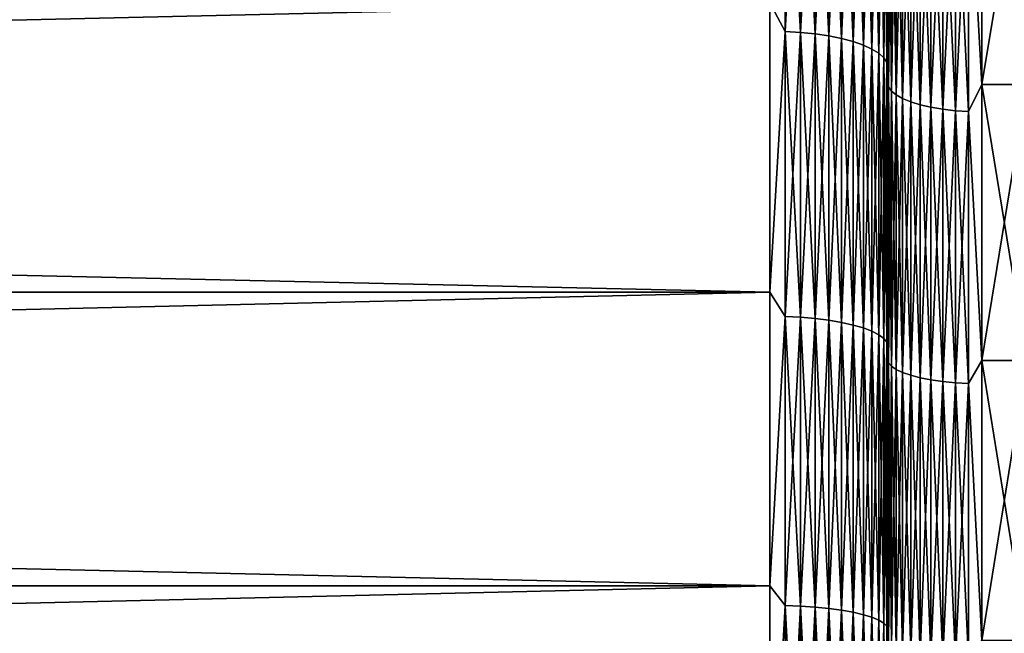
# Model space of a CAD drawing. Header units: metres. Extents: x -2 to 102, y -85 to 102.
# Tile 133 of 256: x 61.2 to 65.38, y 4.89 to 7.5. Entities that reach past the tile are written whole.
import ezdxf

# ---------------------------------------------------------------- set-up
doc = ezdxf.new("R2010")
doc.units = ezdxf.units.M
doc.layers.add('solid_21064300', color=7, linetype='CONTINUOUS')

msp = doc.modelspace()

# ---------------------------------------------------------------- linework, layer by layer
at = {"layer": 'solid_21064300'}
for points in [[(64.445267, 8.640917, -22.921059), (64.445267, 7.449512, -23.335491), (64.379997, 7.570916, -23.300884)], [(64.445267, 7.449512, 23.335491), (64.445267, 8.640917, 22.921059), (64.379997, 7.570916, 23.300884)], [(64.509476, 7.445627, -23.32332), (64.445267, 7.449512, -23.335491), (64.445267, 8.640917, -22.921059)], [(64.509476, 8.636411, -22.909103), (64.509476, 7.445627, -23.32332), (64.445267, 8.640917, -22.921059)], [(64.509476, 8.636411, 22.909103), (64.445267, 8.640917, 22.921059), (64.445267, 7.449512, 23.335491)], [(64.509476, 7.445627, 23.32332), (64.509476, 8.636411, 22.909103), (64.445267, 7.449512, 23.335491)], [(64.571465, 7.439223, -23.303261), (64.509476, 7.445627, -23.32332), (64.509476, 8.636411, -22.909103)], [(64.571465, 8.628983, -22.889402), (64.571465, 7.439223, -23.303261), (64.509476, 8.636411, -22.909103)], [(64.571465, 8.628983, 22.889402), (64.509476, 8.636411, 22.909103), (64.509476, 7.445627, 23.32332)], [(64.571465, 7.439223, 23.303261), (64.571465, 8.628983, 22.889402), (64.509476, 7.445627, 23.32332)], [(64.630173, 7.430412, -23.27566), (64.571465, 7.439223, -23.303261), (64.571465, 8.628983, -22.889402)], [(64.630173, 8.618762, -22.862289), (64.630173, 7.430412, -23.27566), (64.571465, 8.628983, -22.889402)], [(64.630173, 8.618762, 22.862289), (64.571465, 8.628983, 22.889402), (64.571465, 7.439223, 23.303261)], [(64.630173, 7.430412, 23.27566), (64.630173, 8.618762, 22.862289), (64.571465, 7.439223, 23.303261)], [(64.684586, 7.419343, -23.240986), (64.630173, 7.430412, -23.27566), (64.630173, 8.618762, -22.862289)], [(64.684586, 8.605923, -22.828232), (64.684586, 7.419343, -23.240986), (64.630173, 8.618762, -22.862289)], [(64.684586, 8.605923, 22.828232), (64.630173, 8.618762, 22.862289), (64.630173, 7.430412, 23.27566)], [(64.684586, 7.419343, 23.240986), (64.684586, 8.605923, 22.828232), (64.630173, 7.430412, 23.27566)], [(64.733788, 7.406207, -23.199837), (64.684586, 7.419343, -23.240986), (64.684586, 8.605923, -22.828232)], [(64.733788, 8.590685, -22.787813), (64.733788, 7.406207, -23.199837), (64.684586, 8.605923, -22.828232)], [(64.733788, 8.590685, 22.787813), (64.684586, 8.605923, 22.828232), (64.684586, 7.419343, 23.240986)], [(64.733788, 7.406207, 23.199837), (64.733788, 8.590685, 22.787813), (64.684586, 7.419343, 23.240986)], [(64.776917, 7.391228, -23.152916), (64.733788, 7.406207, -23.199837), (64.733788, 8.590685, -22.787813)], [(64.776917, 8.573311, -22.741726), (64.776917, 7.391228, -23.152916), (64.733788, 8.590685, -22.787813)], [(64.776917, 8.573311, 22.741726), (64.733788, 8.590685, 22.787813), (64.733788, 7.406207, 23.199837)], [(64.776917, 7.391228, 23.152916), (64.776917, 8.573311, 22.741726), (64.733788, 7.406207, 23.199837)], [(64.81324, 7.374664, -23.10103), (64.776917, 7.391228, -23.152916), (64.776917, 8.573311, -22.741726)], [(64.81324, 8.554098, -22.690762), (64.81324, 7.374664, -23.10103), (64.776917, 8.573311, -22.741726)], [(64.81324, 8.554098, 22.690762), (64.776917, 8.573311, 22.741726), (64.776917, 7.391228, 23.152916)], [(64.875809, 8.488843, -22.517664), (64.879997, 8.590259, -22.409941), (64.879997, 7.405441, -22.828917)], [(64.875809, 8.488843, 22.517664), (64.879997, 7.40544, 22.828917), (64.879997, 8.590258, 22.409943)], [(64.879997, 8.511224, -21.797182), (64.879997, 7.405441, -22.828917), (64.879997, 8.590259, -22.409941)], [(64.879997, 8.511223, 21.797184), (64.879997, 8.590258, 22.409943), (64.879997, 7.40544, 22.828917)], [(64.81324, 7.374664, 23.10103), (64.81324, 8.554098, 22.690762), (64.776917, 7.391228, 23.152916)], [(64.84214, 7.356799, -23.045067), (64.81324, 7.374664, -23.10103), (64.81324, 8.554098, -22.690762)], [(64.84214, 8.533376, -22.635792), (64.84214, 7.356799, -23.045067), (64.81324, 8.554098, -22.690762)], [(64.84214, 8.533376, 22.635792), (64.81324, 8.554098, 22.690762), (64.81324, 7.374664, 23.10103)], [(64.84214, 7.356799, 23.045067), (64.84214, 8.533376, 22.635792), (64.81324, 7.374664, 23.10103)], [(64.863113, 7.337938, -22.985987), (64.84214, 7.356799, -23.045067), (64.84214, 8.533376, -22.635792)], [(64.863113, 8.511498, -22.577763), (64.863113, 7.337938, -22.985987), (64.84214, 8.533376, -22.635792)], [(64.863113, 8.511498, 22.577763), (64.84214, 8.533376, 22.635792), (64.84214, 7.356799, 23.045067)], [(64.863113, 7.337938, 22.985987), (64.863113, 8.511498, 22.577763), (64.84214, 7.356799, 23.045067)], [(64.875809, 7.318406, -22.924803), (64.863113, 7.337938, -22.985987), (64.863113, 8.511498, -22.577763)], [(64.875809, 8.488843, -22.517664), (64.875809, 7.318406, -22.924803), (64.863113, 8.511498, -22.577763)], [(64.875809, 8.488843, 22.517664), (64.863113, 8.511498, 22.577763), (64.863113, 7.337938, 22.985987)], [(64.875809, 7.318406, 22.924803), (64.875809, 8.488843, 22.517664), (64.863113, 7.337938, 22.985987)], [(64.875809, 7.318406, 22.924803), (64.879997, 7.40544, 22.828917), (64.875809, 8.488843, 22.517664)], [(64.875809, 8.488843, -22.517664), (64.879997, 7.405441, -22.828917), (64.875809, 7.318406, -22.924803)], [(64.879997, 8.511224, -21.797182), (64.879997, 7.338632, -22.219465), (64.879997, 7.405441, -22.828917)], [(64.883995, 8.365592, -21.793112), (64.879997, 7.338632, -22.219465), (64.879997, 8.511224, -21.797182)], [(64.879997, 7.338631, 22.219465), (64.879997, 8.511223, 21.797184), (64.879997, 7.40544, 22.828917)], [(64.883995, 8.365592, 21.793112), (64.879997, 8.511223, 21.797184), (64.879997, 7.338631, 22.219465)], [(64.883995, 8.365592, -21.793112), (64.883995, 7.213564, -22.201067), (64.879997, 7.338632, -22.219465)], [(64.883995, 7.213564, 22.201067), (64.883995, 8.365592, 21.793112), (64.879997, 7.338631, 22.219465)], [(64.896072, 7.196309, -22.147963), (64.883995, 7.213564, -22.201067), (64.883995, 8.365592, -21.793112)], [(64.896072, 8.345582, -21.740984), (64.896072, 7.196309, -22.147963), (64.883995, 8.365592, -21.793112)], [(64.896072, 8.345582, 21.740984), (64.883995, 8.365592, 21.793112), (64.883995, 7.213564, 22.201067)], [(65.223076, 8.243922, 21.476151), (65.279999, 7.223764, 21.836145), (65.279999, 8.375693, 21.420732)], [(65.223076, 8.243922, -21.476151), (65.279999, 8.375693, -21.420732), (65.279999, 7.223764, -21.836145)], [(65.279999, 8.375693, -21.420732), (65.470001, 8.375797, -21.42067), (65.470001, 7.223822, -21.836126)], [(65.279999, 7.223764, 21.836145), (65.470001, 7.223822, 21.836126), (65.470001, 8.375797, 21.42067)], [(65.279999, 8.375693, 21.420732), (65.279999, 7.223764, 21.836145), (65.470001, 8.375797, 21.42067)], [(65.279999, 7.223764, -21.836145), (65.279999, 8.375693, -21.420732), (65.470001, 7.223822, -21.836126)], [(64.896072, 7.196309, 22.147963), (64.896072, 8.345582, 21.740984), (64.883995, 7.213564, 22.201067)], [(64.915977, 7.179762, -22.097034), (64.896072, 7.196309, -22.147963), (64.896072, 8.345582, -21.740984)], [(64.915977, 8.326392, -21.690992), (64.915977, 7.179762, -22.097034), (64.896072, 8.345582, -21.740984)], [(64.915977, 8.326392, 21.690992), (64.896072, 8.345582, 21.740984), (64.896072, 7.196309, 22.147963)], [(64.915977, 7.179762, 22.097034), (64.915977, 8.326392, 21.690992), (64.896072, 7.196309, 22.147963)], [(64.943314, 7.16426, -22.049324), (64.915977, 7.179762, -22.097034), (64.915977, 8.326392, -21.690992)], [(64.943314, 8.308414, -21.644159), (64.943314, 7.16426, -22.049324), (64.915977, 8.326392, -21.690992)], [(64.943314, 8.308414, 21.644159), (64.915977, 8.326392, 21.690992), (64.915977, 7.179762, 22.097034)], [(64.943314, 7.16426, 22.049324), (64.943314, 8.308414, 21.644159), (64.915977, 7.179762, 22.097034)], [(64.977516, 7.150119, -22.005804), (64.943314, 7.16426, -22.049324), (64.943314, 8.308414, -21.644159)], [(64.977516, 8.292015, -21.601437), (64.977516, 7.150119, -22.005804), (64.943314, 8.308414, -21.644159)], [(64.977516, 8.292015, 21.601437), (64.943314, 8.308414, 21.644159), (64.943314, 7.16426, 22.049324)], [(64.977516, 7.150119, 22.005804), (64.977516, 8.292015, 21.601437), (64.943314, 7.16426, 22.049324)], [(65.017883, 7.137628, -21.967361), (64.977516, 7.150119, -22.005804), (64.977516, 8.292015, -21.601437)], [(65.017883, 8.277529, -21.5637), (65.017883, 7.137628, -21.967361), (64.977516, 8.292015, -21.601437)], [(65.017883, 8.277529, 21.5637), (64.977516, 8.292015, 21.601437), (64.977516, 7.150119, 22.005804)], [(65.017883, 7.137628, 21.967361), (65.017883, 8.277529, 21.5637), (64.977516, 7.150119, 22.005804)], [(65.063599, 7.127042, -21.934778), (65.017883, 7.137628, -21.967361), (65.017883, 8.277529, -21.5637)], [(65.063599, 8.265252, -21.531717), (65.063599, 7.127042, -21.934778), (65.017883, 8.277529, -21.5637)], [(65.063599, 8.265252, 21.531717), (65.017883, 8.277529, 21.5637), (65.017883, 7.137628, 21.967361)], [(65.063599, 7.127042, 21.934778), (65.063599, 8.265252, 21.531717), (65.017883, 7.137628, 21.967361)], [(65.113731, 7.118576, -21.908724), (65.063599, 7.127042, -21.934778), (65.063599, 8.265252, -21.531717)], [(65.113731, 8.255434, -21.50614), (65.113731, 7.118576, -21.908724), (65.063599, 8.265252, -21.531717)], [(65.113731, 8.255434, 21.50614), (65.063599, 8.265252, 21.531717), (65.063599, 7.127042, 21.934778)], [(65.113731, 7.118576, 21.908724), (65.113731, 8.255434, 21.50614), (65.063599, 7.127042, 21.934778)], [(65.167252, 7.112403, -21.889725), (65.113731, 7.118576, -21.908724), (65.113731, 8.255434, -21.50614)], [(65.167252, 8.248275, -21.487492), (65.167252, 7.112403, -21.889725), (65.113731, 8.255434, -21.50614)], [(65.167252, 8.248275, 21.487492), (65.113731, 8.255434, 21.50614), (65.113731, 7.118576, 21.908724)], [(65.167252, 7.112403, 21.889725), (65.167252, 8.248275, 21.487492), (65.113731, 7.118576, 21.908724)], [(65.223076, 7.108649, -21.878172), (65.167252, 7.112403, -21.889725), (65.167252, 8.248275, -21.487492)], [(65.223076, 8.243922, -21.476151), (65.223076, 7.108649, -21.878172), (65.167252, 8.248275, -21.487492)], [(65.223076, 8.243922, 21.476151), (65.167252, 8.248275, 21.487492), (65.167252, 7.112403, 21.889725)], [(65.223076, 7.108649, 21.878172), (65.223076, 8.243922, 21.476151), (65.167252, 7.112403, 21.889725)], [(65.223076, 7.108649, 21.878172), (65.279999, 7.223764, 21.836145), (65.223076, 8.243922, 21.476151)], [(65.223076, 8.243922, -21.476151), (65.279999, 7.223764, -21.836145), (65.223076, 7.108649, -21.878172)], [(10.5, 7.570916, -23.300884), (64.379997, 7.570916, -23.300884), (64.379997, 6.341067, -23.665182)], [(10.5, 6.34092, -23.665203), (10.5, 7.570916, -23.300884), (64.379997, 6.341067, -23.665182)], [(10.5, 6.34092, 23.665203), (64.379997, 6.341067, 23.665182), (64.379997, 7.570916, 23.300884)], [(10.5, 7.570916, 23.300884), (10.5, 6.34092, 23.665203), (64.379997, 7.570916, 23.300884)], [(64.445267, 7.449512, -23.335491), (64.379997, 6.341067, -23.665182), (64.379997, 7.570916, -23.300884)], [(64.445267, 7.449512, 23.335491), (64.379997, 7.570916, 23.300884), (64.379997, 6.341067, 23.665182)], [(64.445267, 7.449512, -23.335491), (64.445267, 6.238353, -23.688044), (64.379997, 6.341067, -23.665182)], [(64.445267, 6.238353, 23.688044), (64.445267, 7.449512, 23.335491), (64.379997, 6.341067, 23.665182)], [(64.509476, 6.235099, -23.675688), (64.445267, 6.238353, -23.688044), (64.445267, 7.449512, -23.335491)], [(64.509476, 7.445627, -23.32332), (64.509476, 6.235099, -23.675688), (64.445267, 7.449512, -23.335491)], [(64.509476, 7.445627, 23.32332), (64.445267, 7.449512, 23.335491), (64.445267, 6.238353, 23.688044)], [(64.509476, 6.235099, 23.675688), (64.509476, 7.445627, 23.32332), (64.445267, 6.238353, 23.688044)], [(64.571465, 6.229737, -23.655325), (64.509476, 6.235099, -23.675688), (64.509476, 7.445627, -23.32332)], [(64.571465, 7.439223, -23.303261), (64.571465, 6.229737, -23.655325), (64.509476, 7.445627, -23.32332)], [(64.571465, 7.439223, 23.303261), (64.509476, 7.445627, 23.32332), (64.509476, 6.235099, 23.675688)], [(64.571465, 6.229737, 23.655325), (64.571465, 7.439223, 23.303261), (64.509476, 6.235099, 23.675688)], [(64.630173, 6.222358, -23.627306), (64.571465, 6.229737, -23.655325), (64.571465, 7.439223, -23.303261)], [(64.630173, 7.430412, -23.27566), (64.630173, 6.222358, -23.627306), (64.571465, 7.439223, -23.303261)], [(64.630173, 7.430412, 23.27566), (64.571465, 7.439223, 23.303261), (64.571465, 6.229737, 23.655325)], [(64.630173, 6.222358, 23.627306), (64.630173, 7.430412, 23.27566), (64.571465, 6.229737, 23.655325)], [(64.684586, 6.213089, -23.592108), (64.630173, 6.222358, -23.627306), (64.630173, 7.430412, -23.27566)], [(64.684586, 7.419343, -23.240986), (64.684586, 6.213089, -23.592108), (64.630173, 7.430412, -23.27566)], [(64.684586, 7.419343, 23.240986), (64.630173, 7.430412, 23.27566), (64.630173, 6.222358, 23.627306)], [(64.684586, 6.213089, 23.592108), (64.684586, 7.419343, 23.240986), (64.630173, 6.222358, 23.627306)], [(64.733788, 6.202088, -23.550337), (64.684586, 6.213089, -23.592108), (64.684586, 7.419343, -23.240986)], [(64.733788, 7.406207, -23.199837), (64.733788, 6.202088, -23.550337), (64.684586, 7.419343, -23.240986)], [(64.733788, 7.406207, 23.199837), (64.684586, 7.419343, 23.240986), (64.684586, 6.213089, 23.592108)], [(64.733788, 6.202088, 23.550337), (64.733788, 7.406207, 23.199837), (64.684586, 6.213089, 23.592108)], [(64.776917, 6.189545, -23.502708), (64.733788, 6.202088, -23.550337), (64.733788, 7.406207, -23.199837)], [(64.776917, 7.391228, -23.152916), (64.776917, 6.189545, -23.502708), (64.733788, 7.406207, -23.199837)], [(64.776917, 7.391228, 23.152916), (64.733788, 7.406207, 23.199837), (64.733788, 6.202088, 23.550337)], [(64.875809, 7.318406, -22.924803), (64.879997, 7.405441, -22.828917), (64.879997, 6.199252, -23.185413)], [(64.875809, 7.318406, 22.924803), (64.879997, 6.199251, 23.185415), (64.879997, 7.40544, 22.828917)], [(64.879997, 7.338632, -22.219465), (64.879997, 6.199252, -23.185413), (64.879997, 7.405441, -22.828917)], [(64.879997, 7.338631, 22.219465), (64.879997, 7.40544, 22.828917), (64.879997, 6.199251, 23.185415)], [(64.776917, 6.189545, 23.502708), (64.776917, 7.391228, 23.152916), (64.733788, 6.202088, 23.550337)], [(64.81324, 6.175673, -23.450039), (64.776917, 6.189545, -23.502708), (64.776917, 7.391228, -23.152916)], [(64.81324, 7.374664, -23.10103), (64.81324, 6.175673, -23.450039), (64.776917, 7.391228, -23.152916)], [(64.81324, 7.374664, 23.10103), (64.776917, 7.391228, 23.152916), (64.776917, 6.189545, 23.502708)], [(64.81324, 6.175673, 23.450039), (64.81324, 7.374664, 23.10103), (64.776917, 6.189545, 23.502708)], [(64.84214, 6.160713, -23.39323), (64.81324, 6.175673, -23.450039), (64.81324, 7.374664, -23.10103)], [(64.84214, 7.356799, -23.045067), (64.84214, 6.160713, -23.39323), (64.81324, 7.374664, -23.10103)], [(64.84214, 7.356799, 23.045067), (64.81324, 7.374664, 23.10103), (64.81324, 6.175673, 23.450039)], [(64.84214, 6.160713, 23.39323), (64.84214, 7.356799, 23.045067), (64.81324, 6.175673, 23.450039)], [(64.863113, 6.144919, -23.333258), (64.84214, 6.160713, -23.39323), (64.84214, 7.356799, -23.045067)], [(64.863113, 7.337938, -22.985987), (64.863113, 6.144919, -23.333258), (64.84214, 7.356799, -23.045067)], [(64.863113, 7.337938, 22.985987), (64.84214, 7.356799, 23.045067), (64.84214, 6.160713, 23.39323)], [(64.863113, 6.144919, 23.333258), (64.863113, 7.337938, 22.985987), (64.84214, 6.160713, 23.39323)], [(64.875809, 6.128562, -23.271149), (64.863113, 6.144919, -23.333258), (64.863113, 7.337938, -22.985987)], [(64.875809, 7.318406, -22.924803), (64.875809, 6.128562, -23.271149), (64.863113, 7.337938, -22.985987)], [(64.875809, 7.318406, 22.924803), (64.863113, 7.337938, 22.985987), (64.863113, 6.144919, 23.333258)], [(64.875809, 6.128562, 23.271149), (64.875809, 7.318406, 22.924803), (64.863113, 6.144919, 23.333258)], [(64.875809, 6.128562, 23.271149), (64.879997, 6.199251, 23.185415), (64.875809, 7.318406, 22.924803)], [(64.875809, 7.318406, -22.924803), (64.879997, 6.199252, -23.185413), (64.875809, 6.128562, -23.271149)], [(64.879997, 7.338632, -22.219465), (64.879997, 6.144776, -22.578669), (64.879997, 6.199252, -23.185413)], [(64.883995, 7.213564, -22.201067), (64.879997, 6.144776, -22.578669), (64.879997, 7.338632, -22.219465)], [(64.879997, 6.144775, 22.578669), (64.879997, 7.338631, 22.219465), (64.879997, 6.199251, 23.185415)], [(64.883995, 7.213564, 22.201067), (64.879997, 7.338631, 22.219465), (64.879997, 6.144775, 22.578669)], [(64.883995, 7.213564, -22.201067), (64.883995, 6.041764, -22.54817), (64.879997, 6.144776, -22.578669)], [(64.883995, 6.041764, 22.54817), (64.883995, 7.213564, 22.201067), (64.879997, 6.144775, 22.578669)], [(64.896072, 6.027312, -22.494234), (64.883995, 6.041764, -22.54817), (64.883995, 7.213564, -22.201067)], [(64.896072, 7.196309, -22.147963), (64.896072, 6.027312, -22.494234), (64.883995, 7.213564, -22.201067)], [(64.896072, 7.196309, 22.147963), (64.883995, 7.213564, 22.201067), (64.883995, 6.041764, 22.54817)], [(64.896072, 6.027312, 22.494234), (64.896072, 7.196309, 22.147963), (64.883995, 6.041764, 22.54817)], [(64.915977, 6.013453, -22.442513), (64.896072, 6.027312, -22.494234), (64.896072, 7.196309, -22.147963)], [(64.915977, 7.179762, -22.097034), (64.915977, 6.013453, -22.442513), (64.896072, 7.196309, -22.147963)], [(64.915977, 7.179762, 22.097034), (64.896072, 7.196309, 22.147963), (64.896072, 6.027312, 22.494234)], [(65.223076, 7.108649, 21.878172), (65.279999, 6.051359, 22.189661), (65.279999, 7.223764, 21.836145)], [(65.223076, 7.108649, -21.878172), (65.279999, 7.223764, -21.836145), (65.279999, 6.051359, -22.189661)], [(65.279999, 7.223764, -21.836145), (65.470001, 7.223822, -21.836126), (65.470001, 6.051195, -22.18969)], [(65.279999, 6.051359, 22.189661), (65.470001, 6.051195, 22.18969), (65.470001, 7.223822, 21.836126)], [(65.279999, 7.223764, 21.836145), (65.279999, 6.051359, 22.189661), (65.470001, 7.223822, 21.836126)], [(65.279999, 6.051359, -22.189661), (65.279999, 7.223764, -21.836145), (65.470001, 6.051195, -22.18969)], [(64.915977, 6.013453, 22.442513), (64.915977, 7.179762, 22.097034), (64.896072, 6.027312, 22.494234)], [(64.943314, 6.000469, -22.394054), (64.915977, 6.013453, -22.442513), (64.915977, 7.179762, -22.097034)], [(64.943314, 7.16426, -22.049324), (64.943314, 6.000469, -22.394054), (64.915977, 7.179762, -22.097034)], [(64.943314, 7.16426, 22.049324), (64.915977, 7.179762, 22.097034), (64.915977, 6.013453, 22.442513)], [(64.943314, 6.000469, 22.394054), (64.943314, 7.16426, 22.049324), (64.915977, 6.013453, 22.442513)], [(64.977516, 5.988626, -22.349854), (64.943314, 6.000469, -22.394054), (64.943314, 7.16426, -22.049324)], [(64.977516, 7.150119, -22.005804), (64.977516, 5.988626, -22.349854), (64.943314, 7.16426, -22.049324)], [(64.977516, 7.150119, 22.005804), (64.943314, 7.16426, 22.049324), (64.943314, 6.000469, 22.394054)], [(64.977516, 5.988626, 22.349854), (64.977516, 7.150119, 22.005804), (64.943314, 6.000469, 22.394054)], [(65.017883, 5.978163, -22.31081), (64.977516, 5.988626, -22.349854), (64.977516, 7.150119, -22.005804)], [(65.017883, 7.137628, -21.967361), (65.017883, 5.978163, -22.31081), (64.977516, 7.150119, -22.005804)], [(65.017883, 7.137628, 21.967361), (64.977516, 7.150119, 22.005804), (64.977516, 5.988626, 22.349854)], [(65.017883, 5.978163, 22.31081), (65.017883, 7.137628, 21.967361), (64.977516, 5.988626, 22.349854)], [(65.063599, 5.969296, -22.277718), (65.017883, 5.978163, -22.31081), (65.017883, 7.137628, -21.967361)], [(65.063599, 7.127042, -21.934778), (65.063599, 5.969296, -22.277718), (65.017883, 7.137628, -21.967361)], [(65.063599, 7.127042, 21.934778), (65.017883, 7.137628, 21.967361), (65.017883, 5.978163, 22.31081)], [(65.063599, 5.969296, 22.277718), (65.063599, 7.127042, 21.934778), (65.017883, 5.978163, 22.31081)], [(65.113731, 5.962206, -22.251255), (65.063599, 5.969296, -22.277718), (65.063599, 7.127042, -21.934778)], [(65.113731, 7.118576, -21.908724), (65.113731, 5.962206, -22.251255), (65.063599, 7.127042, -21.934778)], [(65.113731, 7.118576, 21.908724), (65.063599, 7.127042, 21.934778), (65.063599, 5.969296, 22.277718)], [(65.113731, 5.962206, 22.251255), (65.113731, 7.118576, 21.908724), (65.063599, 5.969296, 22.277718)], [(65.167252, 5.957036, -22.23196), (65.113731, 5.962206, -22.251255), (65.113731, 7.118576, -21.908724)], [(65.167252, 7.112403, -21.889725), (65.167252, 5.957036, -22.23196), (65.113731, 7.118576, -21.908724)], [(65.167252, 7.112403, 21.889725), (65.113731, 7.118576, 21.908724), (65.113731, 5.962206, 22.251255)], [(65.167252, 5.957036, 22.23196), (65.167252, 7.112403, 21.889725), (65.113731, 5.962206, 22.251255)], [(65.223076, 5.953892, -22.220226), (65.167252, 5.957036, -22.23196), (65.167252, 7.112403, -21.889725)], [(65.223076, 7.108649, -21.878172), (65.223076, 5.953892, -22.220226), (65.167252, 7.112403, -21.889725)], [(65.223076, 7.108649, 21.878172), (65.167252, 7.112403, 21.889725), (65.167252, 5.957036, 22.23196)], [(65.223076, 5.953892, 22.220226), (65.223076, 7.108649, 21.878172), (65.167252, 5.957036, 22.23196)], [(65.223076, 5.953892, 22.220226), (65.279999, 6.051359, 22.189661), (65.223076, 7.108649, 21.878172)], [(65.223076, 7.108649, -21.878172), (65.279999, 6.051359, -22.189661), (65.223076, 5.953892, -22.220226)], [(10.5, 6.34092, -23.665203), (64.379997, 6.341067, -23.665182), (64.379997, 5.093836, -23.964617)], [(10.5, 5.093976, 23.964569), (64.379997, 5.093836, 23.964617), (64.379997, 6.341067, 23.665182)], [(10.5, 6.34092, 23.665203), (10.5, 5.093976, 23.964569), (64.379997, 6.341067, 23.665182)], [(10.5, 5.093976, -23.964569), (10.5, 6.34092, -23.665203), (64.379997, 5.093836, -23.964617)], [(64.445267, 6.238353, -23.688044), (64.379997, 5.093836, -23.964617), (64.379997, 6.341067, -23.665182)], [(64.445267, 6.238353, 23.688044), (64.379997, 6.341067, 23.665182), (64.379997, 5.093836, 23.964617)], [(64.445267, 6.238353, -23.688044), (64.445267, 5.010651, -23.977777), (64.379997, 5.093836, -23.964617)], [(64.445267, 5.010651, 23.977777), (64.445267, 6.238353, 23.688044), (64.379997, 5.093836, 23.964617)], [(64.509476, 5.008037, -23.965271), (64.445267, 5.010651, -23.977777), (64.445267, 6.238353, -23.688044)], [(64.509476, 6.235099, -23.675688), (64.509476, 5.008037, -23.965271), (64.445267, 6.238353, -23.688044)], [(64.509476, 6.235099, 23.675688), (64.445267, 6.238353, 23.688044), (64.445267, 5.010651, 23.977777)], [(64.509476, 5.008037, 23.965271), (64.509476, 6.235099, 23.675688), (64.445267, 5.010651, 23.977777)], [(64.571465, 5.00373, -23.94466), (64.509476, 5.008037, -23.965271), (64.509476, 6.235099, -23.675688)], [(64.571465, 6.229737, -23.655325), (64.571465, 5.00373, -23.94466), (64.509476, 6.235099, -23.675688)], [(64.571465, 6.229737, 23.655325), (64.509476, 6.235099, 23.675688), (64.509476, 5.008037, 23.965271)], [(64.571465, 5.00373, 23.94466), (64.571465, 6.229737, 23.655325), (64.509476, 5.008037, 23.965271)], [(64.630173, 4.997803, -23.916298), (64.571465, 5.00373, -23.94466), (64.571465, 6.229737, -23.655325)], [(64.630173, 6.222358, -23.627306), (64.630173, 4.997803, -23.916298), (64.571465, 6.229737, -23.655325)], [(64.630173, 6.222358, 23.627306), (64.571465, 6.229737, 23.655325), (64.571465, 5.00373, 23.94466)], [(64.630173, 4.997803, 23.916298), (64.630173, 6.222358, 23.627306), (64.571465, 5.00373, 23.94466)], [(64.684586, 4.990358, -23.880671), (64.630173, 4.997803, -23.916298), (64.630173, 6.222358, -23.627306)], [(64.684586, 6.213089, -23.592108), (64.684586, 4.990358, -23.880671), (64.630173, 6.222358, -23.627306)], [(64.684586, 6.213089, 23.592108), (64.630173, 6.222358, 23.627306), (64.630173, 4.997803, 23.916298)], [(64.684586, 4.990358, 23.880671), (64.684586, 6.213089, 23.592108), (64.630173, 4.997803, 23.916298)], [(64.733788, 4.981522, -23.838388), (64.684586, 4.990358, -23.880671), (64.684586, 6.213089, -23.592108)], [(64.733788, 6.202088, -23.550337), (64.733788, 4.981522, -23.838388), (64.684586, 6.213089, -23.592108)], [(64.733788, 6.202088, 23.550337), (64.684586, 6.213089, 23.592108), (64.684586, 4.990358, 23.880671)], [(64.733788, 4.981522, 23.838388), (64.733788, 6.202088, 23.550337), (64.684586, 4.990358, 23.880671)], [(64.776917, 4.971447, -23.790176), (64.733788, 4.981522, -23.838388), (64.733788, 6.202088, -23.550337)], [(64.776917, 6.189545, -23.502708), (64.776917, 4.971447, -23.790176), (64.733788, 6.202088, -23.550337)], [(64.776917, 6.189545, 23.502708), (64.733788, 6.202088, 23.550337), (64.733788, 4.981522, 23.838388)], [(64.776917, 4.971447, 23.790176), (64.776917, 6.189545, 23.502708), (64.733788, 4.981522, 23.838388)], [(64.81324, 4.960307, -23.736862), (64.776917, 4.971447, -23.790176), (64.776917, 6.189545, -23.502708)], [(64.81324, 6.175673, -23.450039), (64.81324, 4.960307, -23.736862), (64.776917, 6.189545, -23.502708)], [(64.81324, 6.175673, 23.450039), (64.776917, 6.189545, 23.502708), (64.776917, 4.971447, 23.790176)], [(64.875809, 6.128562, -23.271149), (64.879997, 6.199252, -23.185413), (64.879997, 4.976241, -23.478437)], [(64.875809, 6.128562, 23.271149), (64.879997, 4.97624, 23.478437), (64.879997, 6.199251, 23.185415)], [(64.879997, 6.144776, -22.578669), (64.879997, 4.976241, -23.478437), (64.879997, 6.199252, -23.185413)], [(64.879997, 6.144775, 22.578669), (64.879997, 6.199251, 23.185415), (64.879997, 4.97624, 23.478437)], [(64.81324, 4.960307, 23.736862), (64.81324, 6.175673, 23.450039), (64.776917, 4.971447, 23.790176)], [(64.84214, 4.94829, -23.679359), (64.81324, 4.960307, -23.736862), (64.81324, 6.175673, -23.450039)], [(64.84214, 6.160713, -23.39323), (64.84214, 4.94829, -23.679359), (64.81324, 6.175673, -23.450039)], [(64.84214, 6.160713, 23.39323), (64.81324, 6.175673, 23.450039), (64.81324, 4.960307, 23.736862)], [(64.84214, 4.94829, 23.679359), (64.84214, 6.160713, 23.39323), (64.81324, 4.960307, 23.736862)], [(64.863113, 4.935604, -23.618652), (64.84214, 4.94829, -23.679359), (64.84214, 6.160713, -23.39323)], [(64.863113, 6.144919, -23.333258), (64.863113, 4.935604, -23.618652), (64.84214, 6.160713, -23.39323)], [(64.863113, 6.144919, 23.333258), (64.84214, 6.160713, 23.39323), (64.84214, 4.94829, 23.679359)], [(64.863113, 4.935604, 23.618652), (64.863113, 6.144919, 23.333258), (64.84214, 4.94829, 23.679359)], [(64.875809, 4.922467, -23.555784), (64.863113, 4.935604, -23.618652), (64.863113, 6.144919, -23.333258)], [(64.875809, 6.128562, -23.271149), (64.875809, 4.922467, -23.555784), (64.863113, 6.144919, -23.333258)], [(64.875809, 6.128562, 23.271149), (64.863113, 6.144919, 23.333258), (64.863113, 4.935604, 23.618652)], [(64.879997, 6.144776, -22.578669), (64.879997, 4.933001, -22.874115), (64.879997, 4.976241, -23.478437)], [(64.883995, 6.041764, -22.54817), (64.879997, 4.933001, -22.874115), (64.879997, 6.144776, -22.578669)], [(64.879997, 4.933, 22.874117), (64.879997, 6.144775, 22.578669), (64.879997, 4.97624, 23.478437)], [(64.883995, 6.041764, 22.54817), (64.879997, 6.144775, 22.578669), (64.879997, 4.933, 22.874117)], [(64.875809, 4.922467, 23.555784), (64.875809, 6.128562, 23.271149), (64.863113, 4.935604, 23.618652)], [(64.875809, 4.922467, 23.555784), (64.879997, 4.97624, 23.478437), (64.875809, 6.128562, 23.271149)], [(64.875809, 6.128562, -23.271149), (64.879997, 4.976241, -23.478437), (64.875809, 4.922467, -23.555784)], [(64.883995, 6.041764, -22.54817), (64.883995, 4.853404, -22.833469), (64.879997, 4.933001, -22.874115)], [(64.883995, 4.853404, 22.833469), (64.883995, 6.041764, 22.54817), (64.879997, 4.933, 22.874117)], [(64.896072, 4.841794, -22.778852), (64.883995, 4.853404, -22.833469), (64.883995, 6.041764, -22.54817)], [(64.896072, 6.027312, -22.494234), (64.896072, 4.841794, -22.778852), (64.883995, 6.041764, -22.54817)], [(64.896072, 6.027312, 22.494234), (64.883995, 6.041764, 22.54817), (64.883995, 4.853404, 22.833469)], [(64.896072, 4.841794, 22.778852), (64.896072, 6.027312, 22.494234), (64.883995, 4.853404, 22.833469)], [(64.915977, 4.830661, -22.726475), (64.896072, 4.841794, -22.778852), (64.896072, 6.027312, -22.494234)], [(64.915977, 6.013453, -22.442513), (64.915977, 4.830661, -22.726475), (64.896072, 6.027312, -22.494234)], [(64.915977, 6.013453, 22.442513), (64.896072, 6.027312, 22.494234), (64.896072, 4.841794, 22.778852)], [(65.223076, 5.953892, 22.220226), (65.279999, 4.8618, 22.480278), (65.279999, 6.051359, 22.189661)], [(65.223076, 5.953892, -22.220226), (65.279999, 6.051359, -22.189661), (65.279999, 4.8618, -22.480278)], [(65.279999, 6.051359, -22.189661), (65.470001, 6.051195, -22.18969), (65.470001, 4.861926, -22.480232)], [(65.279999, 4.8618, -22.480278), (65.279999, 6.051359, -22.189661), (65.470001, 4.861926, -22.480232)], [(65.279999, 6.051359, 22.189661), (65.279999, 4.8618, 22.480278), (65.470001, 6.051195, 22.18969)], [(65.279999, 4.8618, 22.480278), (65.470001, 4.861926, 22.480232), (65.470001, 6.051195, 22.18969)], [(64.915977, 4.830661, 22.726475), (64.915977, 6.013453, 22.442513), (64.896072, 4.841794, 22.778852)], [(64.943314, 4.820231, -22.677404), (64.915977, 4.830661, -22.726475), (64.915977, 6.013453, -22.442513)], [(64.943314, 6.000469, -22.394054), (64.943314, 4.820231, -22.677404), (64.915977, 6.013453, -22.442513)], [(64.943314, 6.000469, 22.394054), (64.915977, 6.013453, 22.442513), (64.915977, 4.830661, 22.726475)], [(64.943314, 4.820231, 22.677404), (64.943314, 6.000469, 22.394054), (64.915977, 4.830661, 22.726475)], [(64.977516, 4.810717, -22.632645), (64.943314, 4.820231, -22.677404), (64.943314, 6.000469, -22.394054)], [(64.977516, 5.988626, -22.349854), (64.977516, 4.810717, -22.632645), (64.943314, 6.000469, -22.394054)], [(64.977516, 5.988626, 22.349854), (64.943314, 6.000469, 22.394054), (64.943314, 4.820231, 22.677404)], [(64.977516, 4.810717, 22.632645), (64.977516, 5.988626, 22.349854), (64.943314, 4.820231, 22.677404)], [(65.017883, 4.802313, -22.593107), (64.977516, 4.810717, -22.632645), (64.977516, 5.988626, -22.349854)], [(65.017883, 5.978163, -22.31081), (65.017883, 4.802313, -22.593107), (64.977516, 5.988626, -22.349854)], [(65.017883, 5.978163, 22.31081), (64.977516, 5.988626, 22.349854), (64.977516, 4.810717, 22.632645)], [(65.017883, 4.802313, 22.593107), (65.017883, 5.978163, 22.31081), (64.977516, 4.810717, 22.632645)], [(65.063599, 4.79519, -22.559597), (65.017883, 4.802313, -22.593107), (65.017883, 5.978163, -22.31081)], [(65.063599, 5.969296, -22.277718), (65.063599, 4.79519, -22.559597), (65.017883, 5.978163, -22.31081)], [(65.063599, 5.969296, 22.277718), (65.017883, 5.978163, 22.31081), (65.017883, 4.802313, 22.593107)], [(65.063599, 4.79519, 22.559597), (65.063599, 5.969296, 22.277718), (65.017883, 4.802313, 22.593107)], [(65.113731, 4.789494, -22.532799), (65.063599, 4.79519, -22.559597), (65.063599, 5.969296, -22.277718)], [(65.113731, 5.962206, -22.251255), (65.113731, 4.789494, -22.532799), (65.063599, 5.969296, -22.277718)], [(65.113731, 5.962206, 22.251255), (65.063599, 5.969296, 22.277718), (65.063599, 4.79519, 22.559597)], [(65.113731, 4.789494, 22.532799), (65.113731, 5.962206, 22.251255), (65.063599, 4.79519, 22.559597)], [(65.167252, 4.785341, -22.51326), (65.113731, 4.789494, -22.532799), (65.113731, 5.962206, -22.251255)], [(65.167252, 5.957036, -22.23196), (65.167252, 4.785341, -22.51326), (65.113731, 5.962206, -22.251255)], [(65.167252, 5.957036, 22.23196), (65.113731, 5.962206, 22.251255), (65.113731, 4.789494, 22.532799)], [(65.167252, 4.785341, 22.51326), (65.167252, 5.957036, 22.23196), (65.113731, 4.789494, 22.532799)], [(65.223076, 4.782815, -22.501377), (65.167252, 4.785341, -22.51326), (65.167252, 5.957036, -22.23196)], [(65.223076, 5.953892, -22.220226), (65.223076, 4.782815, -22.501377), (65.167252, 5.957036, -22.23196)], [(65.223076, 5.953892, 22.220226), (65.167252, 5.957036, 22.23196), (65.167252, 4.785341, 22.51326)], [(65.223076, 4.782815, 22.501377), (65.223076, 5.953892, 22.220226), (65.167252, 4.785341, 22.51326)], [(65.223076, 4.782815, 22.501377), (65.279999, 4.8618, 22.480278), (65.223076, 5.953892, 22.220226)], [(65.223076, 5.953892, -22.220226), (65.279999, 4.8618, -22.480278), (65.223076, 4.782815, -22.501377)], [(10.5, 5.093976, -23.964569), (64.379997, 5.093836, -23.964617), (64.379997, 3.832644, -24.198364)], [(10.5, 3.832644, -24.198364), (10.5, 5.093976, -23.964569), (64.379997, 3.832644, -24.198364)], [(10.5, 5.093976, 23.964569), (10.5, 3.832644, 24.198364), (64.379997, 5.093836, 23.964617)], [(10.5, 3.832644, 24.198364), (64.379997, 3.832644, 24.198364), (64.379997, 5.093836, 23.964617)], [(64.445267, 5.010651, -23.977777), (64.379997, 3.832644, -24.198364), (64.379997, 5.093836, -23.964617)], [(64.445267, 5.010651, 23.977777), (64.379997, 5.093836, 23.964617), (64.379997, 3.832644, 24.198364)], [(64.445267, 5.010651, -23.977777), (64.445267, 3.769661, -24.203926), (64.379997, 3.832644, -24.198364)], [(64.445267, 3.769661, 24.203926), (64.445267, 5.010651, 23.977777), (64.379997, 3.832644, 24.198364)], [(64.509476, 3.767695, -24.191303), (64.445267, 3.769661, -24.203926), (64.445267, 5.010651, -23.977777)], [(64.509476, 5.008037, -23.965271), (64.509476, 3.767695, -24.191303), (64.445267, 5.010651, -23.977777)], [(64.509476, 5.008037, 23.965271), (64.445267, 5.010651, 23.977777), (64.445267, 3.769661, 24.203926)], [(64.509476, 3.767695, 24.191303), (64.509476, 5.008037, 23.965271), (64.445267, 3.769661, 24.203926)], [(64.571465, 3.764454, -24.170498), (64.509476, 3.767695, -24.191303), (64.509476, 5.008037, -23.965271)], [(64.571465, 5.00373, -23.94466), (64.571465, 3.764454, -24.170498), (64.509476, 5.008037, -23.965271)], [(64.571465, 5.00373, 23.94466), (64.509476, 5.008037, 23.965271), (64.509476, 3.767695, 24.191303)], [(64.571465, 3.764454, 24.170498), (64.571465, 5.00373, 23.94466), (64.509476, 3.767695, 24.191303)], [(64.630173, 3.759995, -24.141867), (64.571465, 3.764454, -24.170498), (64.571465, 5.00373, -23.94466)], [(64.630173, 4.997803, -23.916298), (64.630173, 3.759995, -24.141867), (64.571465, 5.00373, -23.94466)], [(64.630173, 4.997803, 23.916298), (64.571465, 5.00373, 23.94466), (64.571465, 3.764454, 24.170498)], [(64.630173, 3.759995, 24.141867), (64.630173, 4.997803, 23.916298), (64.571465, 3.764454, 24.170498)], [(64.684586, 3.754394, -24.105904), (64.630173, 3.759995, -24.141867), (64.630173, 4.997803, -23.916298)], [(64.684586, 4.990358, -23.880671), (64.684586, 3.754394, -24.105904), (64.630173, 4.997803, -23.916298)], [(64.684586, 4.990358, 23.880671), (64.630173, 4.997803, 23.916298), (64.630173, 3.759995, 24.141867)], [(64.684586, 3.754394, 24.105904), (64.684586, 4.990358, 23.880671), (64.630173, 3.759995, 24.141867)], [(64.733788, 3.747747, -24.063223), (64.684586, 3.754394, -24.105904), (64.684586, 4.990358, -23.880671)], [(64.733788, 4.981522, -23.838388), (64.733788, 3.747747, -24.063223), (64.684586, 4.990358, -23.880671)], [(64.733788, 4.981522, 23.838388), (64.684586, 4.990358, 23.880671), (64.684586, 3.754394, 24.105904)], [(64.733788, 3.747747, 24.063223), (64.733788, 4.981522, 23.838388), (64.684586, 3.754394, 24.105904)], [(64.776917, 3.740167, -24.014557), (64.733788, 3.747747, -24.063223), (64.733788, 4.981522, -23.838388)], [(64.776917, 4.971447, -23.790176), (64.776917, 3.740167, -24.014557), (64.733788, 4.981522, -23.838388)], [(64.776917, 4.971447, 23.790176), (64.733788, 4.981522, 23.838388), (64.733788, 3.747747, 24.063223)], [(64.875809, 4.922467, -23.555784), (64.879997, 4.976241, -23.478437), (64.879997, 3.740149, -23.706623)], [(64.875809, 4.922467, 23.555784), (64.879997, 3.740148, 23.706623), (64.879997, 4.97624, 23.478437)], [(64.879997, 4.933001, -22.874115), (64.879997, 3.740149, -23.706623), (64.879997, 4.976241, -23.478437)], [(64.879997, 4.933, 22.874117), (64.879997, 4.97624, 23.478437), (64.879997, 3.740148, 23.706623)], [(64.776917, 3.740167, 24.014557), (64.776917, 4.971447, 23.790176), (64.733788, 3.747747, 24.063223)], [(64.81324, 3.731785, -23.960739), (64.776917, 3.740167, -24.014557), (64.776917, 4.971447, -23.790176)], [(64.81324, 4.960307, -23.736862), (64.81324, 3.731785, -23.960739), (64.776917, 4.971447, -23.790176)], [(64.81324, 4.960307, 23.736862), (64.776917, 4.971447, 23.790176), (64.776917, 3.740167, 24.014557)], [(64.81324, 3.731785, 23.960739), (64.81324, 4.960307, 23.736862), (64.776917, 3.740167, 24.014557)], [(64.84214, 3.722745, -23.902695), (64.81324, 3.731785, -23.960739), (64.81324, 4.960307, -23.736862)], [(64.84214, 4.94829, -23.679359), (64.84214, 3.722745, -23.902695), (64.81324, 4.960307, -23.736862)], [(64.84214, 4.94829, 23.679359), (64.81324, 4.960307, 23.736862), (64.81324, 3.731785, 23.960739)], [(64.84214, 3.722745, 23.902695), (64.84214, 4.94829, 23.679359), (64.81324, 3.731785, 23.960739)], [(64.863113, 3.713201, -23.841415), (64.84214, 3.722745, -23.902695), (64.84214, 4.94829, -23.679359)], [(64.863113, 4.935604, -23.618652), (64.863113, 3.713201, -23.841415), (64.84214, 4.94829, -23.679359)], [(64.863113, 4.935604, 23.618652), (64.84214, 4.94829, 23.679359), (64.84214, 3.722745, 23.902695)], [(64.863113, 3.713201, 23.841415), (64.863113, 4.935604, 23.618652), (64.84214, 3.722745, 23.902695)], [(64.875809, 3.703317, -23.777954), (64.863113, 3.713201, -23.841415), (64.863113, 4.935604, -23.618652)], [(64.875809, 4.922467, -23.555784), (64.875809, 3.703317, -23.777954), (64.863113, 4.935604, -23.618652)], [(64.875809, 4.922467, 23.555784), (64.863113, 4.935604, 23.618652), (64.863113, 3.713201, 23.841415)], [(64.879997, 4.933001, -22.874115), (64.879997, 3.708272, -23.104156), (64.879997, 3.740149, -23.706623)], [(64.883995, 4.853404, -22.833469), (64.879997, 3.708272, -23.104156), (64.879997, 4.933001, -22.874115)], [(64.879997, 3.708271, 23.104156), (64.879997, 4.933, 22.874117), (64.879997, 3.740148, 23.706623)], [(64.883995, 4.853404, 22.833469), (64.879997, 4.933, 22.874117), (64.879997, 3.708271, 23.104156)], [(64.875809, 3.703317, 23.777954), (64.875809, 4.922467, 23.555784), (64.863113, 3.713201, 23.841415)], [(64.875809, 3.703317, 23.777954), (64.879997, 3.740148, 23.706623), (64.875809, 4.922467, 23.555784)], [(64.875809, 4.922467, -23.555784), (64.879997, 3.740149, -23.706623), (64.875809, 3.703317, -23.777954)]]:
    msp.add_3dface(points, dxfattribs=at)

doc.saveas('drawing.dxf')
